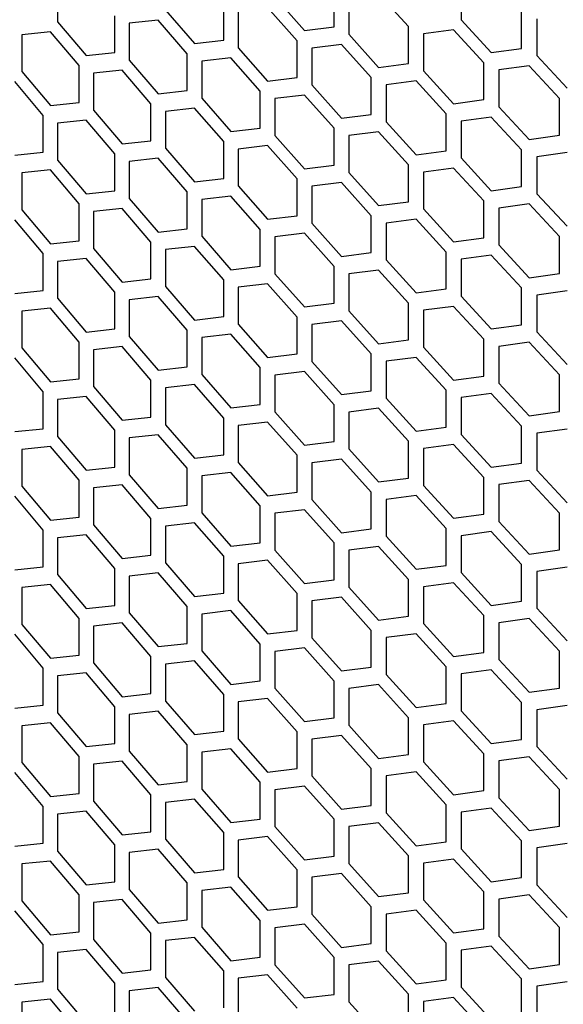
# Model space of a CAD drawing. Header units: millimetres. Extents: x 16448 to 19047, y 3049 to 4868.
# Tile 26 of 41: x 18452 to 18519, y 3941 to 4064. Entities that reach past the tile are written whole.
import ezdxf

# ---------------------------------------------------------------- set-up
doc = ezdxf.new("R2010")
doc.units = ezdxf.units.MM
doc.layers.add('5', color=251, linetype='Continuous')

msp = doc.modelspace()

# ---------------------------------------------------------------- linework, layer by layer
at = {"layer": '5'}
for p, q in [((18506.416, 4068.277), (18506.416, 4063.694)), ((18456.236, 4068.017), (18456.236, 4063.434)), ((18490.621, 4062.801), (18490.621, 4067.384)), ((18476.894, 4061.143), (18476.894, 4065.725)), ((18483.276, 4066.483), (18486.941, 4062.346)), ((18492.467, 4066.469), (18492.467, 4061.887)), ((18499.882, 4062.834), (18496.167, 4066.938)), ((18469.655, 4064.894), (18473.267, 4060.723)), ((18478.713, 4064.793), (18478.713, 4060.211)), ((18486.024, 4061.089), (18482.361, 4065.228)), ((18513.934, 4060.131), (18513.934, 4064.713)), ((18456.236, 4063.434), (18459.794, 4059.229)), ((18463.367, 4059.615), (18463.367, 4064.197)), ((18468.754, 4063.647), (18465.159, 4063.248)), ((18472.363, 4059.474), (18468.754, 4063.647)), ((18506.416, 4063.694), (18510.168, 4059.616)), ((18515.822, 4063.828), (18515.822, 4059.246)), ((18455.348, 4062.196), (18451.808, 4061.83)), ((18458.903, 4057.988), (18455.348, 4062.196)), ((18465.159, 4063.248), (18465.159, 4058.666)), ((18486.941, 4062.346), (18490.621, 4062.801)), ((18499.882, 4058.252), (18499.882, 4062.834)), ((18505.48, 4062.424), (18501.745, 4061.931)), ((18509.229, 4058.344), (18505.48, 4062.424)), ((18451.808, 4061.83), (18451.808, 4057.248)), ((18473.267, 4060.723), (18476.894, 4061.143)), ((18486.024, 4056.506), (18486.024, 4061.089)), ((18492.467, 4061.887), (18496.167, 4057.774)), ((18501.745, 4061.931), (18501.745, 4057.349)), ((18459.794, 4059.229), (18463.367, 4059.615)), ((18478.713, 4060.211), (18482.361, 4056.063)), ((18491.544, 4060.625), (18487.86, 4060.168)), ((18487.86, 4060.168), (18487.86, 4055.586)), ((18495.241, 4056.51), (18491.544, 4060.625)), ((18510.168, 4059.616), (18513.934, 4060.131)), ((18465.159, 4058.666), (18468.754, 4054.483)), ((18472.363, 4054.892), (18472.363, 4059.474)), ((18477.803, 4058.959), (18474.173, 4058.536)), ((18474.173, 4058.536), (18474.173, 4053.954)), ((18481.448, 4054.808), (18477.803, 4058.959)), ((18515.822, 4059.246), (18519.608, 4055.192)), ((18451.808, 4057.248), (18455.348, 4053.031)), ((18458.903, 4053.406), (18458.903, 4057.988)), ((18464.263, 4057.422), (18460.686, 4057.033)), ((18467.854, 4053.236), (18464.263, 4057.422)), ((18496.167, 4057.774), (18499.882, 4058.252)), ((18501.745, 4057.349), (18505.48, 4053.259)), ((18509.229, 4053.762), (18509.229, 4058.344)), ((18514.878, 4057.969), (18511.108, 4057.453)), ((18511.108, 4057.453), (18511.108, 4052.871)), ((18518.661, 4053.913), (18514.878, 4057.969)), ((18454.462, 4051.794), (18450.925, 4056.012)), ((18460.686, 4057.033), (18460.686, 4052.451)), ((18482.361, 4056.063), (18486.024, 4056.506)), ((18495.241, 4051.927), (18495.241, 4056.51)), ((18500.813, 4056.082), (18497.095, 4055.601)), ((18504.545, 4051.99), (18500.813, 4056.082)), ((18468.754, 4054.483), (18472.363, 4054.892)), ((18481.448, 4050.226), (18481.448, 4054.808)), ((18487.86, 4055.586), (18491.544, 4051.461)), ((18497.095, 4055.601), (18497.095, 4051.019)), ((18474.173, 4053.954), (18477.803, 4049.794)), ((18486.941, 4054.327), (18483.276, 4053.882)), ((18483.276, 4053.882), (18483.276, 4049.299)), ((18490.621, 4050.2), (18486.941, 4054.327)), ((18505.48, 4053.259), (18509.229, 4053.762)), ((18518.661, 4049.331), (18518.661, 4053.913)), ((18455.348, 4053.031), (18458.903, 4053.406)), ((18460.686, 4052.451), (18464.263, 4048.257)), ((18467.854, 4048.654), (18467.854, 4053.236)), ((18473.267, 4052.704), (18469.655, 4052.293)), ((18469.655, 4052.293), (18469.655, 4047.711)), ((18476.894, 4048.542), (18473.267, 4052.704)), ((18511.108, 4052.871), (18514.878, 4048.805)), ((18454.462, 4047.211), (18454.462, 4051.794)), ((18459.794, 4051.21), (18456.236, 4050.833)), ((18463.367, 4047.013), (18459.794, 4051.21)), ((18491.544, 4051.461), (18495.241, 4051.927)), ((18504.545, 4047.408), (18504.545, 4051.99)), ((18510.168, 4051.597), (18506.416, 4051.093)), ((18506.416, 4051.093), (18506.416, 4046.511)), ((18513.934, 4047.529), (18510.168, 4051.597)), ((18456.236, 4050.833), (18456.236, 4046.251)), ((18477.803, 4049.794), (18481.448, 4050.226)), ((18490.621, 4045.618), (18490.621, 4050.2)), ((18497.095, 4051.019), (18500.813, 4046.917)), ((18464.263, 4048.257), (18467.854, 4048.654)), ((18483.276, 4049.299), (18486.941, 4045.163)), ((18496.167, 4049.754), (18492.467, 4049.285)), ((18492.467, 4049.285), (18492.467, 4044.703)), ((18499.882, 4045.651), (18496.167, 4049.754)), ((18514.878, 4048.805), (18518.661, 4049.331)), ((18469.655, 4047.711), (18473.267, 4043.539)), ((18476.894, 4043.96), (18476.894, 4048.542)), ((18482.361, 4048.044), (18478.713, 4047.61)), ((18478.713, 4047.61), (18478.713, 4043.028)), ((18486.024, 4043.905), (18482.361, 4048.044)), ((18500.813, 4046.917), (18504.545, 4047.408)), ((18513.934, 4042.947), (18513.934, 4047.529)), ((18450.925, 4046.848), (18454.462, 4047.211)), ((18456.236, 4046.251), (18459.794, 4042.045)), ((18463.367, 4042.431), (18463.367, 4047.013)), ((18468.754, 4046.464), (18465.159, 4046.064)), ((18472.363, 4042.29), (18468.754, 4046.464)), ((18506.416, 4046.511), (18510.168, 4042.433)), ((18519.608, 4047.173), (18515.822, 4046.644)), ((18515.822, 4046.644), (18515.822, 4042.062)), ((18455.348, 4045.012), (18451.808, 4044.647)), ((18458.903, 4040.805), (18455.348, 4045.012)), ((18465.159, 4046.064), (18465.159, 4041.482)), ((18486.941, 4045.163), (18490.621, 4045.618)), ((18499.882, 4041.068), (18499.882, 4045.651)), ((18505.48, 4045.24), (18501.745, 4044.748)), ((18509.229, 4041.16), (18505.48, 4045.24)), ((18451.808, 4044.647), (18451.808, 4040.064)), ((18473.267, 4043.539), (18476.894, 4043.96)), ((18486.024, 4039.323), (18486.024, 4043.905)), ((18492.467, 4044.703), (18496.167, 4040.59)), ((18501.745, 4044.748), (18501.745, 4040.166)), ((18478.713, 4043.028), (18482.361, 4038.879)), ((18491.544, 4043.442), (18487.86, 4042.984)), ((18487.86, 4042.984), (18487.86, 4038.402)), ((18495.241, 4039.326), (18491.544, 4043.442)), ((18510.168, 4042.433), (18513.934, 4042.947)), ((18459.794, 4042.045), (18463.367, 4042.431)), ((18465.159, 4041.482), (18468.754, 4037.299)), ((18472.363, 4037.708), (18472.363, 4042.29)), ((18477.803, 4041.775), (18474.173, 4041.352)), ((18474.173, 4041.352), (18474.173, 4036.77)), ((18481.448, 4037.624), (18477.803, 4041.775)), ((18515.822, 4042.062), (18519.608, 4038.008)), ((18451.808, 4040.064), (18455.348, 4035.848)), ((18458.903, 4036.222), (18458.903, 4040.805)), ((18464.263, 4040.238), (18460.686, 4039.85)), ((18467.854, 4036.053), (18464.263, 4040.238)), ((18496.167, 4040.59), (18499.882, 4041.068)), ((18501.745, 4040.166), (18505.48, 4036.076)), ((18509.229, 4036.578), (18509.229, 4041.16)), ((18514.878, 4040.786), (18511.108, 4040.269)), ((18511.108, 4040.269), (18511.108, 4035.687)), ((18518.661, 4036.73), (18514.878, 4040.786)), ((18454.462, 4034.61), (18450.925, 4038.829)), ((18460.686, 4039.85), (18460.686, 4035.267)), ((18482.361, 4038.879), (18486.024, 4039.323)), ((18495.241, 4034.744), (18495.241, 4039.326)), ((18500.813, 4038.898), (18497.095, 4038.417)), ((18504.545, 4034.806), (18500.813, 4038.898)), ((18468.754, 4037.299), (18472.363, 4037.708)), ((18481.448, 4033.042), (18481.448, 4037.624)), ((18487.86, 4038.402), (18491.544, 4034.277)), ((18497.095, 4038.417), (18497.095, 4033.835)), ((18474.173, 4036.77), (18477.803, 4032.61)), ((18486.941, 4037.144), (18483.276, 4036.698)), ((18483.276, 4036.698), (18483.276, 4032.116)), ((18490.621, 4033.016), (18486.941, 4037.144)), ((18505.48, 4036.076), (18509.229, 4036.578)), ((18518.661, 4032.147), (18518.661, 4036.73)), ((18455.348, 4035.848), (18458.903, 4036.222)), ((18460.686, 4035.267), (18464.263, 4031.073)), ((18467.854, 4031.471), (18467.854, 4036.053)), ((18473.267, 4035.52), (18469.655, 4035.109)), ((18469.655, 4035.109), (18469.655, 4030.527)), ((18476.894, 4031.358), (18473.267, 4035.52)), ((18511.108, 4035.687), (18514.878, 4031.621)), ((18454.462, 4030.028), (18454.462, 4034.61)), ((18459.794, 4034.026), (18456.236, 4033.649)), ((18463.367, 4029.83), (18459.794, 4034.026)), ((18491.544, 4034.277), (18495.241, 4034.744)), ((18504.545, 4030.224), (18504.545, 4034.806)), ((18510.168, 4034.414), (18506.416, 4033.909)), ((18506.416, 4033.909), (18506.416, 4029.327)), ((18513.934, 4030.346), (18510.168, 4034.414)), ((18456.236, 4033.649), (18456.236, 4029.067)), ((18477.803, 4032.61), (18481.448, 4033.042)), ((18490.621, 4028.434), (18490.621, 4033.016)), ((18497.095, 4033.835), (18500.813, 4029.734)), ((18464.263, 4031.073), (18467.854, 4031.471)), ((18483.276, 4032.116), (18486.941, 4027.979)), ((18496.167, 4032.571), (18492.467, 4032.102)), ((18492.467, 4032.102), (18492.467, 4027.52)), ((18499.882, 4028.467), (18496.167, 4032.571)), ((18514.878, 4031.621), (18518.661, 4032.147)), ((18469.655, 4030.527), (18473.267, 4026.356)), ((18476.894, 4026.776), (18476.894, 4031.358)), ((18482.361, 4030.86), (18478.713, 4030.426)), ((18478.713, 4030.426), (18478.713, 4025.844)), ((18486.024, 4026.721), (18482.361, 4030.86)), ((18500.813, 4029.734), (18504.545, 4030.224)), ((18513.934, 4025.763), (18513.934, 4030.346)), ((18450.925, 4029.664), (18454.462, 4030.028)), ((18456.236, 4029.067), (18459.794, 4024.862)), ((18463.367, 4025.248), (18463.367, 4029.83)), ((18468.754, 4029.28), (18465.159, 4028.881)), ((18472.363, 4025.107), (18468.754, 4029.28)), ((18506.416, 4029.327), (18510.168, 4025.249)), ((18519.608, 4029.989), (18515.822, 4029.461)), ((18515.822, 4029.461), (18515.822, 4024.878)), ((18455.348, 4027.829), (18451.808, 4027.463)), ((18458.903, 4023.621), (18455.348, 4027.829)), ((18465.159, 4028.881), (18465.159, 4024.298)), ((18486.941, 4027.979), (18490.621, 4028.434)), ((18499.882, 4023.885), (18499.882, 4028.467)), ((18505.48, 4028.057), (18501.745, 4027.564)), ((18509.229, 4023.977), (18505.48, 4028.057)), ((18451.808, 4027.463), (18451.808, 4022.881)), ((18473.267, 4026.356), (18476.894, 4026.776)), ((18486.024, 4022.139), (18486.024, 4026.721)), ((18492.467, 4027.52), (18496.167, 4023.406)), ((18501.745, 4027.564), (18501.745, 4022.982)), ((18478.713, 4025.844), (18482.361, 4021.696)), ((18491.544, 4026.258), (18487.86, 4025.801)), ((18487.86, 4025.801), (18487.86, 4021.219)), ((18495.241, 4022.143), (18491.544, 4026.258)), ((18510.168, 4025.249), (18513.934, 4025.763)), ((18459.794, 4024.862), (18463.367, 4025.248)), ((18465.159, 4024.298), (18468.754, 4020.116)), ((18472.363, 4020.524), (18472.363, 4025.107)), ((18477.803, 4024.591), (18474.173, 4024.169)), ((18474.173, 4024.169), (18474.173, 4019.586)), ((18481.448, 4020.441), (18477.803, 4024.591)), ((18515.822, 4024.878), (18519.608, 4020.824)), ((18451.808, 4022.881), (18455.348, 4018.664)), ((18458.903, 4019.039), (18458.903, 4023.621)), ((18464.263, 4023.054), (18460.686, 4022.666)), ((18467.854, 4018.869), (18464.263, 4023.054)), ((18496.167, 4023.406), (18499.882, 4023.885)), ((18501.745, 4022.982), (18505.48, 4018.892)), ((18509.229, 4019.394), (18509.229, 4023.977)), ((18514.878, 4023.602), (18511.108, 4023.086)), ((18511.108, 4023.086), (18511.108, 4018.503)), ((18518.661, 4019.546), (18514.878, 4023.602)), ((18454.462, 4017.426), (18450.925, 4021.645)), ((18460.686, 4022.666), (18460.686, 4018.084)), ((18482.361, 4021.696), (18486.024, 4022.139)), ((18495.241, 4017.56), (18495.241, 4022.143)), ((18500.813, 4021.715), (18497.095, 4021.234)), ((18504.545, 4017.623), (18500.813, 4021.715)), ((18468.754, 4020.116), (18472.363, 4020.524)), ((18481.448, 4015.858), (18481.448, 4020.441)), ((18487.86, 4021.219), (18491.544, 4017.094)), ((18497.095, 4021.234), (18497.095, 4016.652)), ((18474.173, 4019.586), (18477.803, 4015.427)), ((18486.941, 4019.96), (18483.276, 4019.514)), ((18483.276, 4019.514), (18483.276, 4014.932)), ((18490.621, 4015.833), (18486.941, 4019.96)), ((18505.48, 4018.892), (18509.229, 4019.394)), ((18518.661, 4014.964), (18518.661, 4019.546)), ((18455.348, 4018.664), (18458.903, 4019.039)), ((18460.686, 4018.084), (18464.263, 4013.89)), ((18467.854, 4014.287), (18467.854, 4018.869)), ((18473.267, 4018.337), (18469.655, 4017.926)), ((18476.894, 4014.175), (18473.267, 4018.337)), ((18511.108, 4018.503), (18514.878, 4014.438)), ((18454.462, 4012.844), (18454.462, 4017.426)), ((18459.794, 4016.843), (18456.236, 4016.466)), ((18463.367, 4012.646), (18459.794, 4016.843)), ((18469.655, 4017.926), (18469.655, 4013.343)), ((18491.544, 4017.094), (18495.241, 4017.56)), ((18504.545, 4013.04), (18504.545, 4017.623)), ((18510.168, 4017.23), (18506.416, 4016.726)), ((18513.934, 4013.162), (18510.168, 4017.23)), ((18456.236, 4016.466), (18456.236, 4011.883)), ((18477.803, 4015.427), (18481.448, 4015.858)), ((18490.621, 4011.25), (18490.621, 4015.833)), ((18497.095, 4016.652), (18500.813, 4012.55)), ((18506.416, 4016.726), (18506.416, 4012.143)), ((18483.276, 4014.932), (18486.941, 4010.796)), ((18496.167, 4015.387), (18492.467, 4014.918)), ((18492.467, 4014.918), (18492.467, 4010.336)), ((18499.882, 4011.283), (18496.167, 4015.387)), ((18514.878, 4014.438), (18518.661, 4014.964)), ((18464.263, 4013.89), (18467.854, 4014.287)), ((18469.655, 4013.343), (18473.267, 4009.172)), ((18476.894, 4009.592), (18476.894, 4014.175)), ((18482.361, 4013.677), (18478.713, 4013.243)), ((18478.713, 4013.243), (18478.713, 4008.66)), ((18486.024, 4009.538), (18482.361, 4013.677)), ((18513.934, 4008.58), (18513.934, 4013.162)), ((18450.925, 4012.481), (18454.462, 4012.844)), ((18456.236, 4011.883), (18459.794, 4007.678)), ((18463.367, 4008.064), (18463.367, 4012.646)), ((18468.754, 4012.097), (18465.159, 4011.697)), ((18472.363, 4007.923), (18468.754, 4012.097)), ((18500.813, 4012.55), (18504.545, 4013.04)), ((18506.416, 4012.143), (18510.168, 4008.066)), ((18519.608, 4012.805), (18515.822, 4012.277)), ((18515.822, 4012.277), (18515.822, 4007.695)), ((18455.348, 4010.645), (18451.808, 4010.279)), ((18458.903, 4006.437), (18455.348, 4010.645)), ((18465.159, 4011.697), (18465.159, 4007.115)), ((18486.941, 4010.796), (18490.621, 4011.25)), ((18499.882, 4006.701), (18499.882, 4011.283)), ((18505.48, 4010.873), (18501.745, 4010.381)), ((18509.229, 4006.793), (18505.48, 4010.873)), ((18451.808, 4010.279), (18451.808, 4005.697)), ((18473.267, 4009.172), (18476.894, 4009.592)), ((18486.024, 4004.955), (18486.024, 4009.538)), ((18492.467, 4010.336), (18496.167, 4006.223)), ((18501.745, 4010.381), (18501.745, 4005.798)), ((18478.713, 4008.66), (18482.361, 4004.512)), ((18491.544, 4009.075), (18487.86, 4008.617)), ((18487.86, 4008.617), (18487.86, 4004.035)), ((18495.241, 4004.959), (18491.544, 4009.075)), ((18510.168, 4008.066), (18513.934, 4008.58)), ((18459.794, 4007.678), (18463.367, 4008.064)), ((18465.159, 4007.115), (18468.754, 4002.932)), ((18472.363, 4003.341), (18472.363, 4007.923)), ((18477.803, 4007.408), (18474.173, 4006.985)), ((18474.173, 4006.985), (18474.173, 4002.403)), ((18481.448, 4003.257), (18477.803, 4007.408)), ((18515.822, 4007.695), (18519.608, 4003.641)), ((18458.903, 4001.855), (18458.903, 4006.437)), ((18464.263, 4005.871), (18460.686, 4005.482)), ((18467.854, 4001.686), (18464.263, 4005.871)), ((18496.167, 4006.223), (18499.882, 4006.701)), ((18501.745, 4005.798), (18505.48, 4001.709)), ((18509.229, 4002.211), (18509.229, 4006.793)), ((18514.878, 4006.419), (18511.108, 4005.902)), ((18511.108, 4005.902), (18511.108, 4001.32)), ((18518.661, 4002.362), (18514.878, 4006.419)), ((18451.808, 4005.697), (18455.348, 4001.48)), ((18460.686, 4005.482), (18460.686, 4000.9)), ((18482.361, 4004.512), (18486.024, 4004.955)), ((18495.241, 4000.377), (18495.241, 4004.959)), ((18500.813, 4004.531), (18497.095, 4004.05)), ((18504.545, 4000.439), (18500.813, 4004.531)), ((18454.462, 4000.243), (18450.925, 4004.462)), ((18468.754, 4002.932), (18472.363, 4003.341)), ((18487.86, 4004.035), (18491.544, 3999.91)), ((18497.095, 4004.05), (18497.095, 3999.468)), ((18474.173, 4002.403), (18477.803, 3998.243)), ((18481.448, 3998.675), (18481.448, 4003.257)), ((18486.941, 4002.776), (18483.276, 4002.331)), ((18483.276, 4002.331), (18483.276, 3997.749)), ((18490.621, 3998.649), (18486.941, 4002.776)), ((18505.48, 4001.709), (18509.229, 4002.211)), ((18518.661, 3997.78), (18518.661, 4002.362)), ((18455.348, 4001.48), (18458.903, 4001.855)), ((18460.686, 4000.9), (18464.263, 3996.706)), ((18467.854, 3997.103), (18467.854, 4001.686)), ((18473.267, 4001.153), (18469.655, 4000.742)), ((18476.894, 3996.991), (18473.267, 4001.153)), ((18511.108, 4001.32), (18514.878, 3997.254)), ((18454.462, 3995.66), (18454.462, 4000.243)), ((18459.794, 3999.659), (18456.236, 3999.282)), ((18463.367, 3995.463), (18459.794, 3999.659)), ((18469.655, 4000.742), (18469.655, 3996.16)), ((18491.544, 3999.91), (18495.241, 4000.377)), ((18504.545, 3995.857), (18504.545, 4000.439)), ((18510.168, 4000.047), (18506.416, 3999.542)), ((18513.934, 3995.978), (18510.168, 4000.047)), ((18456.236, 3999.282), (18456.236, 3994.7)), ((18477.803, 3998.243), (18481.448, 3998.675)), ((18490.621, 3994.067), (18490.621, 3998.649)), ((18497.095, 3999.468), (18500.813, 3995.366)), ((18506.416, 3999.542), (18506.416, 3994.96)), ((18483.276, 3997.749), (18486.941, 3993.612)), ((18496.167, 3998.204), (18492.467, 3997.735)), ((18492.467, 3997.735), (18492.467, 3993.152)), ((18499.882, 3994.1), (18496.167, 3998.204)), ((18514.878, 3997.254), (18518.661, 3997.78)), ((18464.263, 3996.706), (18467.854, 3997.103)), ((18469.655, 3996.16), (18473.267, 3991.988)), ((18476.894, 3992.409), (18476.894, 3996.991)), ((18482.361, 3996.493), (18478.713, 3996.059)), ((18478.713, 3996.059), (18478.713, 3991.477)), ((18486.024, 3992.354), (18482.361, 3996.493)), ((18513.934, 3991.396), (18513.934, 3995.978)), ((18450.925, 3995.297), (18454.462, 3995.66)), ((18463.367, 3990.88), (18463.367, 3995.463)), ((18468.754, 3994.913), (18465.159, 3994.513)), ((18472.363, 3990.739), (18468.754, 3994.913)), ((18500.813, 3995.366), (18504.545, 3995.857)), ((18506.416, 3994.96), (18510.168, 3990.882)), ((18519.608, 3995.622), (18515.822, 3995.093)), ((18515.822, 3995.093), (18515.822, 3990.511)), ((18456.236, 3994.7), (18459.794, 3990.494)), ((18465.159, 3994.513), (18465.159, 3989.931)), ((18486.941, 3993.612), (18490.621, 3994.067)), ((18499.882, 3989.517), (18499.882, 3994.1)), ((18505.48, 3993.69), (18501.745, 3993.197)), ((18509.229, 3989.609), (18505.48, 3993.69)), ((18455.348, 3993.461), (18451.808, 3993.096)), ((18451.808, 3993.096), (18451.808, 3988.514)), ((18458.903, 3989.254), (18455.348, 3993.461)), ((18473.267, 3991.988), (18476.894, 3992.409)), ((18486.024, 3987.772), (18486.024, 3992.354)), ((18492.467, 3993.152), (18496.167, 3989.039)), ((18501.745, 3993.197), (18501.745, 3988.615)), ((18478.713, 3991.477), (18482.361, 3987.328)), ((18491.544, 3991.891), (18487.86, 3991.434)), ((18487.86, 3991.434), (18487.86, 3986.851)), ((18495.241, 3987.775), (18491.544, 3991.891)), ((18510.168, 3990.882), (18513.934, 3991.396)), ((18459.794, 3990.494), (18463.367, 3990.88)), ((18465.159, 3989.931), (18468.754, 3985.748)), ((18472.363, 3986.157), (18472.363, 3990.739)), ((18477.803, 3990.224), (18474.173, 3989.802)), ((18481.448, 3986.073), (18477.803, 3990.224)), ((18515.822, 3990.511), (18519.608, 3986.457)), ((18458.903, 3984.671), (18458.903, 3989.254)), ((18464.263, 3988.687), (18460.686, 3988.299)), ((18467.854, 3984.502), (18464.263, 3988.687)), ((18474.173, 3989.802), (18474.173, 3985.219)), ((18496.167, 3989.039), (18499.882, 3989.517)), ((18501.745, 3988.615), (18505.48, 3984.525)), ((18509.229, 3985.027), (18509.229, 3989.609)), ((18514.878, 3989.235), (18511.108, 3988.718)), ((18511.108, 3988.718), (18511.108, 3984.136)), ((18518.661, 3985.179), (18514.878, 3989.235)), ((18451.808, 3988.514), (18455.348, 3984.297)), ((18460.686, 3988.299), (18460.686, 3983.717)), ((18482.361, 3987.328), (18486.024, 3987.772)), ((18495.241, 3983.193), (18495.241, 3987.775)), ((18454.462, 3983.059), (18450.925, 3987.278)), ((18468.754, 3985.748), (18472.363, 3986.157)), ((18487.86, 3986.851), (18491.544, 3982.726)), ((18500.813, 3987.347), (18497.095, 3986.867)), ((18497.095, 3986.867), (18497.095, 3982.284)), ((18504.545, 3983.255), (18500.813, 3987.347)), ((18474.173, 3985.219), (18477.803, 3981.059)), ((18481.448, 3981.491), (18481.448, 3986.073)), ((18486.941, 3985.593), (18483.276, 3985.147)), ((18483.276, 3985.147), (18483.276, 3980.565)), ((18490.621, 3981.466), (18486.941, 3985.593)), ((18505.48, 3984.525), (18509.229, 3985.027)), ((18518.661, 3980.596), (18518.661, 3985.179)), ((18455.348, 3984.297), (18458.903, 3984.671)), ((18460.686, 3983.717), (18464.263, 3979.522)), ((18467.854, 3979.92), (18467.854, 3984.502)), ((18473.267, 3983.969), (18469.655, 3983.558)), ((18476.894, 3979.807), (18473.267, 3983.969)), ((18511.108, 3984.136), (18514.878, 3980.07)), ((18454.462, 3978.477), (18454.462, 3983.059)), ((18459.794, 3982.475), (18456.236, 3982.098)), ((18463.367, 3978.279), (18459.794, 3982.475)), ((18469.655, 3983.558), (18469.655, 3978.976)), ((18491.544, 3982.726), (18495.241, 3983.193)), ((18504.545, 3978.673), (18504.545, 3983.255)), ((18510.168, 3982.863), (18506.416, 3982.358)), ((18513.934, 3978.795), (18510.168, 3982.863)), ((18456.236, 3982.098), (18456.236, 3977.516)), ((18477.803, 3981.059), (18481.448, 3981.491)), ((18490.621, 3976.883), (18490.621, 3981.466)), ((18497.095, 3982.284), (18500.813, 3978.183)), ((18506.416, 3982.358), (18506.416, 3977.776)), ((18483.276, 3980.565), (18486.941, 3976.428)), ((18496.167, 3981.02), (18492.467, 3980.551)), ((18492.467, 3980.551), (18492.467, 3975.969)), ((18499.882, 3976.916), (18496.167, 3981.02)), ((18514.878, 3980.07), (18518.661, 3980.596)), ((18464.263, 3979.522), (18467.854, 3979.92)), ((18469.655, 3978.976), (18473.267, 3974.805)), ((18476.894, 3975.225), (18476.894, 3979.807)), ((18482.361, 3979.309), (18478.713, 3978.875)), ((18478.713, 3978.875), (18478.713, 3974.293)), ((18486.024, 3975.17), (18482.361, 3979.309)), ((18513.934, 3974.212), (18513.934, 3978.795)), ((18450.925, 3978.113), (18454.462, 3978.477)), ((18463.367, 3973.697), (18463.367, 3978.279)), ((18468.754, 3977.729), (18465.159, 3977.33)), ((18472.363, 3973.556), (18468.754, 3977.729)), ((18500.813, 3978.183), (18504.545, 3978.673)), ((18506.416, 3977.776), (18510.168, 3973.698)), ((18519.608, 3978.438), (18515.822, 3977.91)), ((18515.822, 3977.91), (18515.822, 3973.327)), ((18456.236, 3977.516), (18459.794, 3973.311)), ((18465.159, 3977.33), (18465.159, 3972.747)), ((18486.941, 3976.428), (18490.621, 3976.883)), ((18499.882, 3972.334), (18499.882, 3976.916)), ((18505.48, 3976.506), (18501.745, 3976.013)), ((18509.229, 3972.426), (18505.48, 3976.506)), ((18455.348, 3976.278), (18451.808, 3975.912)), ((18451.808, 3975.912), (18451.808, 3971.33)), ((18458.903, 3972.07), (18455.348, 3976.278)), ((18473.267, 3974.805), (18476.894, 3975.225)), ((18486.024, 3970.588), (18486.024, 3975.17)), ((18492.467, 3975.969), (18496.167, 3971.855)), ((18501.745, 3976.013), (18501.745, 3971.431)), ((18478.713, 3974.293), (18482.361, 3970.145)), ((18491.544, 3974.707), (18487.86, 3974.25)), ((18487.86, 3974.25), (18487.86, 3969.668)), ((18495.241, 3970.592), (18491.544, 3974.707)), ((18510.168, 3973.698), (18513.934, 3974.212)), ((18459.794, 3973.311), (18463.367, 3973.697)), ((18465.159, 3972.747), (18468.754, 3968.565)), ((18472.363, 3968.973), (18472.363, 3973.556)), ((18477.803, 3973.04), (18474.173, 3972.618)), ((18481.448, 3968.89), (18477.803, 3973.04)), ((18515.822, 3973.327), (18519.608, 3969.274)), ((18458.903, 3967.488), (18458.903, 3972.07)), ((18464.263, 3971.503), (18460.686, 3971.115)), ((18467.854, 3967.318), (18464.263, 3971.503)), ((18474.173, 3972.618), (18474.173, 3968.036)), ((18496.167, 3971.855), (18499.882, 3972.334)), ((18509.229, 3967.843), (18509.229, 3972.426)), ((18514.878, 3972.051), (18511.108, 3971.535)), ((18511.108, 3971.535), (18511.108, 3966.953)), ((18518.661, 3967.995), (18514.878, 3972.051)), ((18451.808, 3971.33), (18455.348, 3967.113)), ((18460.686, 3971.115), (18460.686, 3966.533)), ((18482.361, 3970.145), (18486.024, 3970.588)), ((18495.241, 3966.009), (18495.241, 3970.592)), ((18501.745, 3971.431), (18505.48, 3967.341)), ((18454.462, 3965.875), (18450.925, 3970.094)), ((18487.86, 3969.668), (18491.544, 3965.543)), ((18500.813, 3970.164), (18497.095, 3969.683)), ((18497.095, 3969.683), (18497.095, 3965.101)), ((18504.545, 3966.072), (18500.813, 3970.164)), ((18468.754, 3968.565), (18472.363, 3968.973)), ((18474.173, 3968.036), (18477.803, 3963.876)), ((18481.448, 3964.308), (18481.448, 3968.89)), ((18486.941, 3968.409), (18483.276, 3967.964)), ((18483.276, 3967.964), (18483.276, 3963.381)), ((18490.621, 3964.282), (18486.941, 3968.409)), ((18505.48, 3967.341), (18509.229, 3967.843)), ((18518.661, 3963.413), (18518.661, 3967.995)), ((18455.348, 3967.113), (18458.903, 3967.488)), ((18467.854, 3962.736), (18467.854, 3967.318)), ((18473.267, 3966.786), (18469.655, 3966.375)), ((18476.894, 3962.624), (18473.267, 3966.786)), ((18511.108, 3966.953), (18514.878, 3962.887)), ((18454.462, 3961.293), (18454.462, 3965.875)), ((18460.686, 3966.533), (18464.263, 3962.339)), ((18469.655, 3966.375), (18469.655, 3961.793)), ((18491.544, 3965.543), (18495.241, 3966.009)), ((18504.545, 3961.489), (18504.545, 3966.072)), ((18510.168, 3965.679), (18506.416, 3965.175)), ((18513.934, 3961.611), (18510.168, 3965.679)), ((18459.794, 3965.292), (18456.236, 3964.915)), ((18456.236, 3964.915), (18456.236, 3960.333)), ((18463.367, 3961.095), (18459.794, 3965.292)), ((18477.803, 3963.876), (18481.448, 3964.308)), ((18490.621, 3959.7), (18490.621, 3964.282)), ((18497.095, 3965.101), (18500.813, 3960.999)), ((18506.416, 3965.175), (18506.416, 3960.593)), ((18483.276, 3963.381), (18486.941, 3959.245)), ((18496.167, 3963.836), (18492.467, 3963.367)), ((18492.467, 3963.367), (18492.467, 3958.785)), ((18499.882, 3959.732), (18496.167, 3963.836)), ((18514.878, 3962.887), (18518.661, 3963.413)), ((18464.263, 3962.339), (18467.854, 3962.736)), ((18469.655, 3961.793), (18473.267, 3957.621)), ((18476.894, 3958.041), (18476.894, 3962.624)), ((18482.361, 3962.126), (18478.713, 3961.692)), ((18478.713, 3961.692), (18478.713, 3957.109)), ((18486.024, 3957.987), (18482.361, 3962.126)), ((18450.925, 3960.93), (18454.462, 3961.293)), ((18463.367, 3956.513), (18463.367, 3961.095)), ((18468.754, 3960.546), (18465.159, 3960.146)), ((18472.363, 3956.372), (18468.754, 3960.546)), ((18500.813, 3960.999), (18504.545, 3961.489)), ((18506.416, 3960.593), (18510.168, 3956.515)), ((18513.934, 3957.029), (18513.934, 3961.611)), ((18519.608, 3961.255), (18515.822, 3960.726)), ((18515.822, 3960.726), (18515.822, 3956.144)), ((18456.236, 3960.333), (18459.794, 3956.127)), ((18465.159, 3960.146), (18465.159, 3955.564)), ((18486.941, 3959.245), (18490.621, 3959.7)), ((18499.882, 3955.15), (18499.882, 3959.732)), ((18505.48, 3959.322), (18501.745, 3958.83)), ((18509.229, 3955.242), (18505.48, 3959.322)), ((18455.348, 3959.094), (18451.808, 3958.729)), ((18451.808, 3958.729), (18451.808, 3954.146)), ((18458.903, 3954.886), (18455.348, 3959.094)), ((18473.267, 3957.621), (18476.894, 3958.041)), ((18486.024, 3953.404), (18486.024, 3957.987)), ((18492.467, 3958.785), (18496.167, 3954.672)), ((18501.745, 3958.83), (18501.745, 3954.247)), ((18478.713, 3957.109), (18482.361, 3952.961)), ((18491.544, 3957.524), (18487.86, 3957.066)), ((18487.86, 3957.066), (18487.86, 3952.484)), ((18495.241, 3953.408), (18491.544, 3957.524)), ((18510.168, 3956.515), (18513.934, 3957.029)), ((18459.794, 3956.127), (18463.367, 3956.513)), ((18465.159, 3955.564), (18468.754, 3951.381)), ((18472.363, 3951.79), (18472.363, 3956.372)), ((18477.803, 3955.857), (18474.173, 3955.434)), ((18481.448, 3951.706), (18477.803, 3955.857)), ((18515.822, 3956.144), (18519.608, 3952.09)), ((18458.903, 3950.304), (18458.903, 3954.886)), ((18464.263, 3954.32), (18460.686, 3953.932)), ((18467.854, 3950.135), (18464.263, 3954.32)), ((18474.173, 3955.434), (18474.173, 3950.852)), ((18496.167, 3954.672), (18499.882, 3955.15)), ((18509.229, 3950.66), (18509.229, 3955.242)), ((18514.878, 3954.868), (18511.108, 3954.351)), ((18511.108, 3954.351), (18511.108, 3949.769)), ((18518.661, 3950.811), (18514.878, 3954.868)), ((18451.808, 3954.146), (18455.348, 3949.93)), ((18460.686, 3953.932), (18460.686, 3949.349)), ((18482.361, 3952.961), (18486.024, 3953.404)), ((18495.241, 3948.826), (18495.241, 3953.408)), ((18501.745, 3954.247), (18505.48, 3950.158)), ((18454.462, 3948.692), (18450.925, 3952.911)), ((18487.86, 3952.484), (18491.544, 3948.359)), ((18500.813, 3952.98), (18497.095, 3952.499)), ((18497.095, 3952.499), (18497.095, 3947.917)), ((18504.545, 3948.888), (18500.813, 3952.98)), ((18468.754, 3951.381), (18472.363, 3951.79)), ((18474.173, 3950.852), (18477.803, 3946.692)), ((18481.448, 3947.124), (18481.448, 3951.706)), ((18486.941, 3951.226), (18483.276, 3950.78)), ((18483.276, 3950.78), (18483.276, 3946.198)), ((18490.621, 3947.098), (18486.941, 3951.226)), ((18505.48, 3950.158), (18509.229, 3950.66)), ((18518.661, 3946.229), (18518.661, 3950.811)), ((18455.348, 3949.93), (18458.903, 3950.304)), ((18467.854, 3945.552), (18467.854, 3950.135)), ((18473.267, 3949.602), (18469.655, 3949.191)), ((18476.894, 3945.44), (18473.267, 3949.602)), ((18511.108, 3949.769), (18514.878, 3945.703)), ((18454.462, 3944.109), (18454.462, 3948.692)), ((18460.686, 3949.349), (18464.263, 3945.155)), ((18469.655, 3949.191), (18469.655, 3944.609)), ((18491.544, 3948.359), (18495.241, 3948.826)), ((18504.545, 3944.306), (18504.545, 3948.888)), ((18510.168, 3948.496), (18506.416, 3947.991)), ((18513.934, 3944.427), (18510.168, 3948.496)), ((18459.794, 3948.108), (18456.236, 3947.731)), ((18456.236, 3947.731), (18456.236, 3943.149)), ((18463.367, 3943.912), (18459.794, 3948.108)), ((18477.803, 3946.692), (18481.448, 3947.124)), ((18490.621, 3942.516), (18490.621, 3947.098)), ((18497.095, 3947.917), (18500.813, 3943.816)), ((18506.416, 3947.991), (18506.416, 3943.409)), ((18483.276, 3946.198), (18486.941, 3942.061)), ((18496.167, 3946.653), (18492.467, 3946.184)), ((18492.467, 3946.184), (18492.467, 3941.601)), ((18499.882, 3942.549), (18496.167, 3946.653)), ((18514.878, 3945.703), (18518.661, 3946.229)), ((18464.263, 3945.155), (18467.854, 3945.552)), ((18469.655, 3944.609), (18473.267, 3940.438)), ((18476.894, 3940.858), (18476.894, 3945.44)), ((18482.361, 3944.942), (18478.713, 3944.508)), ((18486.024, 3940.803), (18482.361, 3944.942)), ((18450.925, 3943.746), (18454.462, 3944.109)), ((18463.367, 3939.329), (18463.367, 3943.912)), ((18468.754, 3943.362), (18465.159, 3942.962)), ((18472.363, 3939.188), (18468.754, 3943.362)), ((18478.713, 3944.508), (18478.713, 3939.926)), ((18500.813, 3943.816), (18504.545, 3944.306)), ((18506.416, 3943.409), (18510.168, 3939.331)), ((18513.934, 3939.845), (18513.934, 3944.427)), ((18519.608, 3944.071), (18515.822, 3943.543)), ((18515.822, 3943.543), (18515.822, 3938.96)), ((18456.236, 3943.149), (18459.794, 3938.943)), ((18465.159, 3942.962), (18465.159, 3938.38)), ((18486.941, 3942.061), (18490.621, 3942.516)), ((18499.882, 3937.967), (18499.882, 3942.549)), ((18505.48, 3942.139), (18501.745, 3941.646)), ((18509.229, 3938.059), (18505.48, 3942.139)), ((18455.348, 3941.911), (18451.808, 3941.545)), ((18451.808, 3941.545), (18451.808, 3936.963)), ((18458.903, 3937.703), (18455.348, 3941.911)), ((18492.467, 3941.601), (18496.167, 3937.488)), ((18501.745, 3941.646), (18501.745, 3937.064))]:
    msp.add_line(p, q, dxfattribs=at)

doc.saveas('drawing.dxf')
